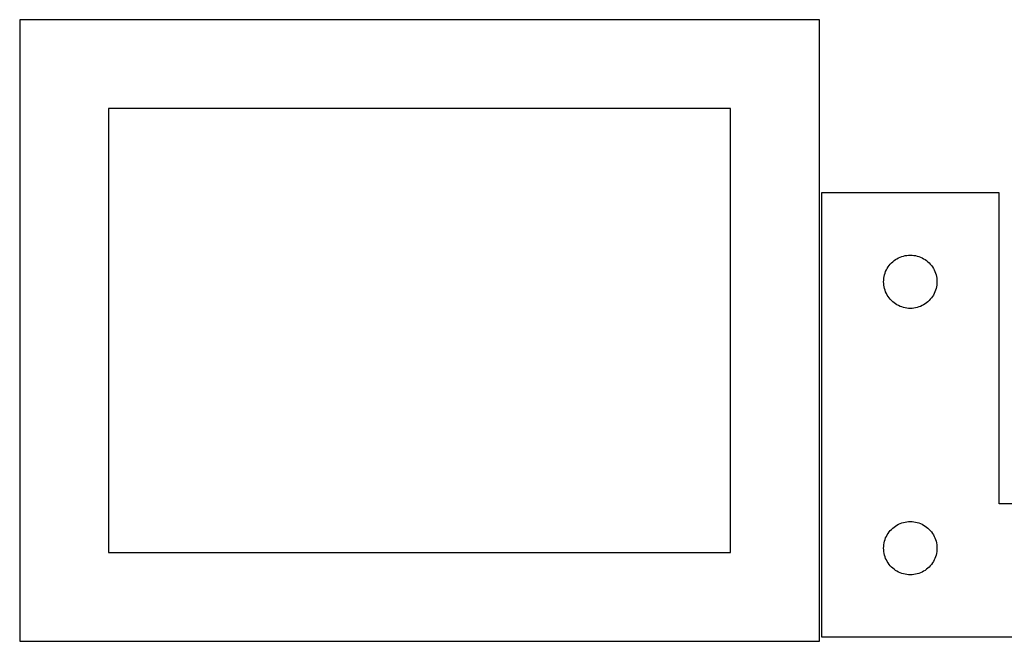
# Model space of a CAD drawing. Header units: millimetres. Extents: x 7 to 1243, y 7 to 1263.
# Tile 2 of 20: x 282 to 614, y 7 to 217. Entities that reach past the tile are written whole.
import ezdxf

# ---------------------------------------------------------------- set-up
doc = ezdxf.new("R2010")
doc.units = ezdxf.units.MM
doc.layers.add('CUT', color=7, linetype='CONTINUOUS', true_color=0x000000)

msp = doc.modelspace()

# ---------------------------------------------------------------- linework, layer by layer
at = {"layer": 'CUT'}
for p, q in [((551.955259, 216.525209), (281.955259, 216.525209)), ((281.955259, 216.525209), (281.955259, 6.525209)), ((551.955259, 6.525209), (551.955259, 216.525209)), ((521.955259, 186.525209), (311.955259, 186.525209)), ((311.955259, 186.525209), (311.955259, 36.525209)), ((521.955259, 36.525209), (521.955259, 186.525209)), ((612.640867, 157.988345), (552.640867, 157.988345)), ((552.640867, 157.988345), (552.640867, 7.988345)), ((612.640867, 52.988345), (612.640867, 157.988345)), ((578.660268, 136.060199), (579.196716, 136.30326)), ((579.196716, 136.30326), (579.747911, 136.510716)), ((579.747911, 136.510716), (580.311495, 136.681677)), ((580.311495, 136.681677), (580.885054, 136.815412)), ((580.885054, 136.815412), (581.466131, 136.911348)), ((581.466131, 136.911348), (582.052238, 136.969075)), ((582.052238, 136.969075), (582.640867, 136.988345)), ((582.640867, 136.988345), (583.229495, 136.969075)), ((583.229495, 136.969075), (583.815602, 136.911348)), ((583.815602, 136.911348), (584.39668, 136.815412)), ((584.39668, 136.815412), (584.970238, 136.681677)), ((584.970238, 136.681677), (585.533822, 136.510716)), ((585.533822, 136.510716), (586.085018, 136.30326)), ((586.085018, 136.30326), (586.621465, 136.060199)), ((574.846638, 132.488345), (575.15764, 132.988477)), ((575.15764, 132.988477), (575.500687, 133.467198)), ((575.500687, 133.467198), (575.874308, 133.922457)), ((575.874308, 133.922457), (576.276906, 134.352306)), ((576.276906, 134.352306), (576.706754, 134.754903)), ((576.706754, 134.754903), (577.162014, 135.128525)), ((577.162014, 135.128525), (577.640735, 135.471571)), ((577.640735, 135.471571), (578.140867, 135.782573)), ((578.140867, 135.782573), (578.660268, 136.060199)), ((586.621465, 136.060199), (587.140867, 135.782573)), ((587.140867, 135.782573), (587.640999, 135.471571)), ((587.640999, 135.471571), (588.119719, 135.128525)), ((588.119719, 135.128525), (588.574979, 134.754903)), ((588.574979, 134.754903), (589.004828, 134.352306)), ((589.004828, 134.352306), (589.407425, 133.922457)), ((589.407425, 133.922457), (589.781047, 133.467198)), ((589.781047, 133.467198), (590.124093, 132.988477)), ((590.124093, 132.988477), (590.435095, 132.488345)), ((573.717863, 129.16308), (573.813799, 129.744158)), ((573.813799, 129.744158), (573.947534, 130.317716)), ((573.947534, 130.317716), (574.118495, 130.8813)), ((574.118495, 130.8813), (574.325951, 131.432496)), ((574.325951, 131.432496), (574.569012, 131.968943)), ((574.569012, 131.968943), (574.846638, 132.488345)), ((590.435095, 132.488345), (590.712721, 131.968943)), ((590.712721, 131.968943), (590.955782, 131.432496)), ((590.955782, 131.432496), (591.163238, 130.8813)), ((591.163238, 130.8813), (591.334199, 130.317716)), ((591.334199, 130.317716), (591.467934, 129.744158)), ((591.467934, 129.744158), (591.56387, 129.16308)), ((573.640867, 127.988345), (573.660136, 128.576973)), ((573.660136, 127.399717), (573.640867, 127.988345)), ((573.660136, 128.576973), (573.717863, 129.16308)), ((573.717863, 126.813609), (573.660136, 127.399717)), ((573.813799, 126.232532), (573.717863, 126.813609)), ((591.56387, 126.813609), (591.467934, 126.232532)), ((591.56387, 129.16308), (591.621597, 128.576973)), ((591.621597, 127.399717), (591.56387, 126.813609)), ((591.621597, 128.576973), (591.640867, 127.988345)), ((591.640867, 127.988345), (591.621597, 127.399717)), ((573.947534, 125.658973), (573.813799, 126.232532)), ((574.118495, 125.09539), (573.947534, 125.658973)), ((574.325951, 124.544194), (574.118495, 125.09539)), ((574.569012, 124.007746), (574.325951, 124.544194)), ((574.846638, 123.488345), (574.569012, 124.007746)), ((575.15764, 122.988213), (574.846638, 123.488345)), ((590.435095, 123.488345), (590.124093, 122.988213)), ((590.712721, 124.007746), (590.435095, 123.488345)), ((590.955782, 124.544194), (590.712721, 124.007746)), ((591.163238, 125.09539), (590.955782, 124.544194)), ((591.334199, 125.658973), (591.163238, 125.09539)), ((591.467934, 126.232532), (591.334199, 125.658973)), ((575.500687, 122.509492), (575.15764, 122.988213)), ((575.874308, 122.054232), (575.500687, 122.509492)), ((576.276906, 121.624384), (575.874308, 122.054232)), ((576.706754, 121.221786), (576.276906, 121.624384)), ((577.162014, 120.848165), (576.706754, 121.221786)), ((577.640735, 120.505118), (577.162014, 120.848165)), ((578.140867, 120.194116), (577.640735, 120.505118)), ((578.660268, 119.91649), (578.140867, 120.194116)), ((579.196716, 119.673429), (578.660268, 119.91649)), ((586.621465, 119.91649), (586.085018, 119.673429)), ((587.140867, 120.194116), (586.621465, 119.91649)), ((587.640999, 120.505118), (587.140867, 120.194116)), ((588.119719, 120.848165), (587.640999, 120.505118)), ((588.574979, 121.221786), (588.119719, 120.848165)), ((589.004828, 121.624384), (588.574979, 121.221786)), ((589.407425, 122.054232), (589.004828, 121.624384)), ((589.781047, 122.509492), (589.407425, 122.054232)), ((590.124093, 122.988213), (589.781047, 122.509492)), ((579.747911, 119.465974), (579.196716, 119.673429)), ((580.311495, 119.295012), (579.747911, 119.465974)), ((580.885054, 119.161277), (580.311495, 119.295012)), ((581.466131, 119.065341), (580.885054, 119.161277)), ((582.052238, 119.007614), (581.466131, 119.065341)), ((582.640867, 118.988345), (582.052238, 119.007614)), ((583.229495, 119.007614), (582.640867, 118.988345)), ((583.815602, 119.065341), (583.229495, 119.007614)), ((584.39668, 119.161277), (583.815602, 119.065341)), ((584.970238, 119.295012), (584.39668, 119.161277)), ((585.533822, 119.465974), (584.970238, 119.295012)), ((586.085018, 119.673429), (585.533822, 119.465974)), ((732.640867, 52.988345), (612.640867, 52.988345)), ((579.747911, 46.510716), (580.311495, 46.681677)), ((580.311495, 46.681677), (580.885054, 46.815412)), ((580.885054, 46.815412), (581.466131, 46.911348)), ((581.466131, 46.911348), (582.052238, 46.969075)), ((582.052238, 46.969075), (582.640867, 46.988345)), ((582.640867, 46.988345), (583.229495, 46.969075)), ((583.229495, 46.969075), (583.815602, 46.911348)), ((583.815602, 46.911348), (584.39668, 46.815412)), ((584.39668, 46.815412), (584.970238, 46.681677)), ((584.970238, 46.681677), (585.533822, 46.510716)), ((575.15764, 42.988477), (575.500687, 43.467198)), ((575.500687, 43.467198), (575.874308, 43.922457)), ((575.874308, 43.922457), (576.276906, 44.352306)), ((576.276906, 44.352306), (576.706754, 44.754903)), ((576.706754, 44.754903), (577.162014, 45.128525)), ((577.162014, 45.128525), (577.640735, 45.471571)), ((577.640735, 45.471571), (578.140867, 45.782573)), ((578.140867, 45.782573), (578.660268, 46.060199)), ((578.660268, 46.060199), (579.196716, 46.30326)), ((579.196716, 46.30326), (579.747911, 46.510716)), ((585.533822, 46.510716), (586.085018, 46.30326)), ((586.085018, 46.30326), (586.621465, 46.060199)), ((586.621465, 46.060199), (587.140867, 45.782573)), ((587.140867, 45.782573), (587.640999, 45.471571)), ((587.640999, 45.471571), (588.119719, 45.128525)), ((588.119719, 45.128525), (588.574979, 44.754903)), ((588.574979, 44.754903), (589.004828, 44.352306)), ((589.004828, 44.352306), (589.407425, 43.922457)), ((589.407425, 43.922457), (589.781047, 43.467198)), ((589.781047, 43.467198), (590.124093, 42.988477)), ((573.813799, 39.744158), (573.947534, 40.317716)), ((573.947534, 40.317716), (574.118495, 40.8813)), ((574.118495, 40.8813), (574.325951, 41.432496)), ((574.325951, 41.432496), (574.569012, 41.968943)), ((574.569012, 41.968943), (574.846638, 42.488345)), ((574.846638, 42.488345), (575.15764, 42.988477)), ((590.124093, 42.988477), (590.435095, 42.488345)), ((590.435095, 42.488345), (590.712721, 41.968943)), ((590.712721, 41.968943), (590.955782, 41.432496)), ((590.955782, 41.432496), (591.163238, 40.8813)), ((591.163238, 40.8813), (591.334199, 40.317716)), ((591.334199, 40.317716), (591.467934, 39.744158)), ((573.640867, 37.988345), (573.660136, 38.576973)), ((573.660136, 37.399717), (573.640867, 37.988345)), ((573.660136, 38.576973), (573.717863, 39.16308)), ((573.717863, 36.813609), (573.660136, 37.399717)), ((573.717863, 39.16308), (573.813799, 39.744158)), ((573.813799, 36.232532), (573.717863, 36.813609)), ((591.467934, 39.744158), (591.56387, 39.16308)), ((591.56387, 36.813609), (591.467934, 36.232532)), ((591.56387, 39.16308), (591.621597, 38.576973)), ((591.621597, 37.399717), (591.56387, 36.813609)), ((591.621597, 38.576973), (591.640867, 37.988345)), ((591.640867, 37.988345), (591.621597, 37.399717)), ((311.955259, 36.525209), (521.955259, 36.525209)), ((573.947534, 35.658973), (573.813799, 36.232532)), ((574.118495, 35.09539), (573.947534, 35.658973)), ((574.325951, 34.544194), (574.118495, 35.09539)), ((574.569012, 34.007746), (574.325951, 34.544194)), ((574.846638, 33.488345), (574.569012, 34.007746)), ((575.15764, 32.988213), (574.846638, 33.488345)), ((590.435095, 33.488345), (590.124093, 32.988213)), ((590.712721, 34.007746), (590.435095, 33.488345)), ((590.955782, 34.544194), (590.712721, 34.007746)), ((591.163238, 35.09539), (590.955782, 34.544194)), ((591.334199, 35.658973), (591.163238, 35.09539)), ((591.467934, 36.232532), (591.334199, 35.658973)), ((575.500687, 32.509492), (575.15764, 32.988213)), ((575.874308, 32.054232), (575.500687, 32.509492)), ((576.276906, 31.624384), (575.874308, 32.054232)), ((576.706754, 31.221786), (576.276906, 31.624384)), ((577.162014, 30.848165), (576.706754, 31.221786)), ((577.640735, 30.505118), (577.162014, 30.848165)), ((578.140867, 30.194116), (577.640735, 30.505118)), ((578.660268, 29.91649), (578.140867, 30.194116)), ((587.140867, 30.194116), (586.621465, 29.91649)), ((587.640999, 30.505118), (587.140867, 30.194116)), ((588.119719, 30.848165), (587.640999, 30.505118)), ((588.574979, 31.221786), (588.119719, 30.848165)), ((589.004828, 31.624384), (588.574979, 31.221786)), ((589.407425, 32.054232), (589.004828, 31.624384)), ((589.781047, 32.509492), (589.407425, 32.054232)), ((590.124093, 32.988213), (589.781047, 32.509492)), ((579.196716, 29.673429), (578.660268, 29.91649)), ((579.747911, 29.465974), (579.196716, 29.673429)), ((580.311495, 29.295012), (579.747911, 29.465974)), ((580.885054, 29.161277), (580.311495, 29.295012)), ((581.466131, 29.065341), (580.885054, 29.161277)), ((582.052238, 29.007614), (581.466131, 29.065341)), ((582.640867, 28.988345), (582.052238, 29.007614)), ((583.229495, 29.007614), (582.640867, 28.988345)), ((583.815602, 29.065341), (583.229495, 29.007614)), ((584.39668, 29.161277), (583.815602, 29.065341)), ((584.970238, 29.295012), (584.39668, 29.161277)), ((585.533822, 29.465974), (584.970238, 29.295012)), ((586.085018, 29.673429), (585.533822, 29.465974)), ((586.621465, 29.91649), (586.085018, 29.673429)), ((552.640867, 7.988345), (732.640867, 7.988345)), ((281.955259, 6.525209), (551.955259, 6.525209))]:
    msp.add_line(p, q, dxfattribs=at)

doc.saveas('drawing.dxf')
